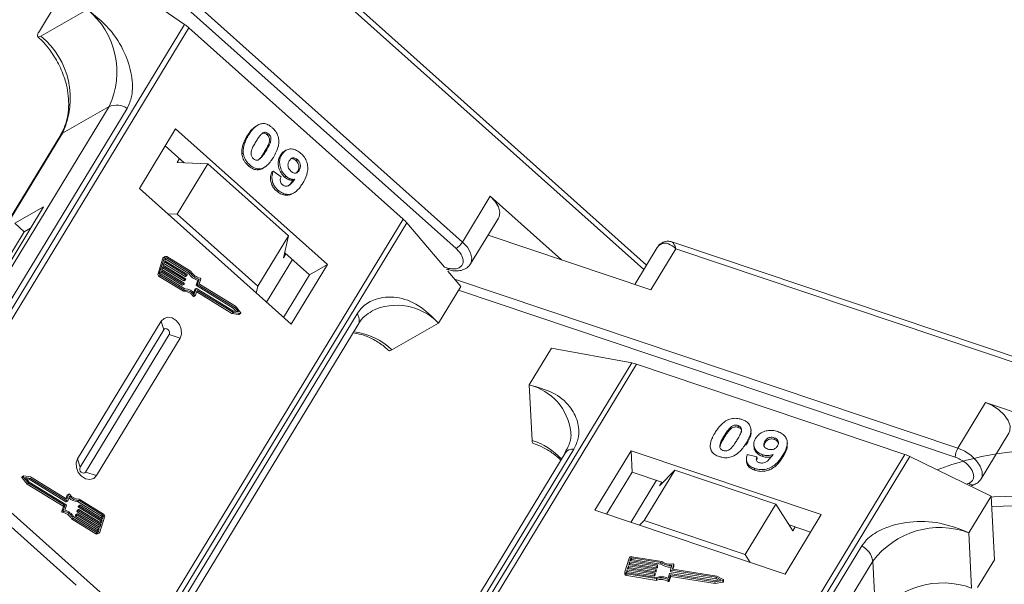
# Model space of a CAD drawing. Header units: millimetres. Extents: x -1004 to 529, y -22 to 1052.
# Tile 46 of 78: x -44 to 16, y 888 to 922. Entities that reach past the tile are written whole.
import ezdxf

# ---------------------------------------------------------------- set-up
doc = ezdxf.new("R2010")
doc.units = ezdxf.units.MM

msp = doc.modelspace()

# ---------------------------------------------------------------- linework, layer by layer
at = {"color": 7, "linetype": 'Continuous', "lineweight": 15}
for p, q in [((-28.543, 927.05), (-6.215, 907.116)), ((-6.046, 907.394), (-27.847, 926.857)), ((-37.558, 926.257), (-17.535, 908.381)), ((-17.151, 908.78), (-36.704, 926.237)), ((-38.427, 925.008), (-33.91, 921.897)), ((-42.676, 921.498), (-41.668, 923.155)), ((-39.772, 922.798), (-42.58, 921.192)), ((-33.91, 921.897), (-53.602, 889.535)), ((-53.354, 889.313), (-33.651, 921.693)), ((-33.651, 921.693), (-20.73, 910.158)), ((-38.473, 916.95), (-52.254, 894.3)), ((-51.156, 894.186), (-37.375, 916.835)), ((-38.473, 916.95), (-41.281, 915.344)), ((-54.833, 893.073), (-41.281, 915.344)), ((-34.459, 915.594), (-36.643, 912.003)), ((-25.301, 907.419), (-34.459, 915.594)), ((-29.628, 915.743), (-29.714, 915.694)), ((-41.386, 915.245), (-54.871, 893.082)), ((-30.054, 915.222), (-30.141, 915.172)), ((-28.849, 915.303), (-28.936, 915.254)), ((-33.946, 913.554), (-35.082, 914.569)), ((-28.997, 914.278), (-29.084, 914.229)), ((-27.798, 914.311), (-27.885, 914.261)), ((-34.37, 913.572), (-34.228, 913.806)), ((-34.37, 913.572), (-32.509, 913.493)), ((-30.373, 914.128), (-30.459, 914.079)), ((-28.051, 914.047), (-28.138, 913.998)), ((-27.195, 913.699), (-27.108, 913.749)), ((-32.509, 913.493), (-34.358, 910.455)), ((-27.644, 909.15), (-32.509, 913.493)), ((-29.987, 913.434), (-30.074, 913.384)), ((-29.329, 913.192), (-29.415, 913.143)), ((-29.072, 913.311), (-28.986, 913.36)), ((-28.565, 913.054), (-28.651, 913.005)), ((-28.565, 913.054), (-28.096, 912.707)), ((-27.087, 913.044), (-27.17, 912.949)), ((-27.001, 913.094), (-27.087, 913.044)), ((-27.798, 912.747), (-27.885, 912.698)), ((-27.272, 912.563), (-27.358, 912.514)), ((-36.643, 912.003), (-27.486, 903.828)), ((-28.288, 911.916), (-28.374, 911.867)), ((-27.395, 911.699), (-27.309, 911.749)), ((-15.47, 911.543), (-17.151, 908.78)), ((-11.168, 907.702), (-15.47, 911.543)), ((-49.157, 899.854), (-42.434, 910.902)), ((-42.434, 910.902), (-44.163, 909.914)), ((-20.73, 910.158), (-40.433, 877.778)), ((-34.358, 910.455), (-34.937, 910.48)), ((-29.493, 906.112), (-34.358, 910.455)), ((-16.662, 907.463), (-14.981, 910.225)), ((-43.59, 909.403), (-49.531, 899.64)), ((-44.163, 909.914), (-43.59, 909.403)), ((-43.216, 909.617), (-43.59, 909.403)), ((-40.201, 877.571), (-20.51, 909.933)), ((-20.51, 909.933), (-18.235, 907.259)), ((-29.493, 906.112), (-27.644, 909.15)), ((-27.644, 909.15), (-27.944, 907.836)), ((-15.609, 909.194), (-5.782, 905.893)), ((-5.403, 908.451), (-6.76, 906.221)), ((-5.782, 905.893), (-4.269, 908.379)), ((30.079, 897.172), (-4.519, 908.793)), ((-4.269, 908.379), (29.836, 896.923)), ((-35.221, 907.803), (-35.518, 906.893)), ((-35.135, 907.853), (-35.432, 906.942)), ((-35.221, 907.803), (-35.135, 907.853)), ((-35.093, 907.906), (-35.18, 907.857)), ((-35.061, 907.808), (-35.11, 907.656)), ((-35.11, 907.656), (-33.771, 906.835)), ((-35.076, 907.76), (-33.655, 906.889)), ((-35.012, 907.823), (-35.066, 907.792)), ((-33.569, 906.939), (-35.012, 907.823)), ((-33.521, 907), (-34.987, 907.899)), ((-27.413, 907.722), (-28.975, 905.157)), ((-27.802, 908.069), (-27.944, 907.836)), ((-26.382, 906.801), (-27.876, 908.135)), ((-35.308, 907.049), (-35.358, 906.897)), ((-33.969, 906.228), (-35.308, 907.049)), ((-35.222, 907.314), (-35.284, 907.125)), ((-35.284, 907.125), (-33.944, 906.304)), ((-35.25, 907.229), (-33.968, 906.444)), ((-33.882, 906.493), (-35.222, 907.314)), ((-35.135, 907.58), (-35.197, 907.39)), ((-35.197, 907.39), (-33.857, 906.569)), ((-35.163, 907.495), (-33.882, 906.709)), ((-33.795, 906.759), (-35.135, 907.58)), ((-27.486, 903.828), (-25.301, 907.419)), ((-25.301, 907.419), (-26.382, 906.801)), ((-18.034, 907.206), (-18.235, 907.259)), ((-18.137, 907.144), (-17.967, 907.099)), ((-18.029, 907.017), (-17.251, 906.102)), ((-35.432, 906.942), (-35.518, 906.893)), ((-35.444, 906.711), (-35.358, 906.76)), ((-35.444, 906.711), (-33.978, 905.813)), ((-35.358, 906.76), (-33.892, 905.862)), ((-35.336, 906.963), (-34.055, 906.178)), ((-35.333, 906.836), (-33.89, 905.952)), ((-33.968, 906.444), (-33.882, 906.493)), ((-33.951, 906.443), (-33.864, 906.492)), ((-33.882, 906.709), (-33.795, 906.759)), ((-33.864, 906.708), (-33.778, 906.758)), ((-33.845, 906.539), (-33.857, 906.501)), ((-33.758, 906.804), (-33.771, 906.766)), ((-33.655, 906.889), (-33.569, 906.939)), ((-33.117, 906.479), (-33.213, 906.186)), ((-33.126, 906.235), (-33.031, 906.528)), ((-33.117, 906.479), (-33.031, 906.528)), ((-33.028, 906.266), (-32.938, 906.54)), ((-27.943, 904.236), (-26.382, 906.801)), ((12.731, 896.348), (-17.628, 906.545)), ((-34.055, 906.178), (-33.969, 906.228)), ((-34.037, 906.177), (-33.951, 906.226)), ((-33.978, 905.813), (-33.892, 905.862)), ((-33.931, 906.273), (-33.944, 906.235)), ((-33.299, 905.92), (-33.361, 905.731)), ((-33.308, 905.676), (-33.213, 905.969)), ((-33.299, 905.92), (-33.213, 905.969)), ((-33.206, 905.978), (-33.292, 905.929)), ((-33.253, 905.574), (-33.157, 905.867)), ((-33.213, 906.186), (-33.126, 906.235)), ((-33.2, 906.155), (-33.114, 906.205)), ((-33.2, 906.155), (-30.974, 904.791)), ((-33.188, 905.977), (-30.961, 904.612)), ((-33.157, 905.867), (-30.971, 904.527)), ((-30.887, 904.84), (-33.114, 906.205)), ((-30.847, 904.907), (-33.015, 906.235)), ((-29.586, 905.703), (-29.493, 906.112)), ((-18.596, 903.893), (-17.251, 906.102)), ((-17.387, 905.879), (12.575, 895.815)), ((-33.317, 905.572), (-33.404, 905.522)), ((-33.353, 905.506), (-33.267, 905.556)), ((-33.185, 905.782), (-31.057, 904.478)), ((-30.974, 904.791), (-30.887, 904.84)), ((-30.974, 904.791), (-30.808, 904.589)), ((-30.663, 904.566), (-30.887, 904.84)), ((-30.543, 904.534), (-30.847, 904.907)), ((-23.508, 904.455), (-37.289, 881.806)), ((-31.057, 904.478), (-30.971, 904.527)), ((-31.057, 904.478), (-30.652, 904.415)), ((-30.971, 904.527), (-30.566, 904.465)), ((-30.961, 904.612), (-30.663, 904.566)), ((-30.566, 904.465), (-30.652, 904.415)), ((-30.632, 904.419), (-30.546, 904.468)), ((-35.326, 904.007), (-40.368, 895.721)), ((-35.176, 903.494), (-40.218, 895.207)), ((-37.217, 881.165), (-23.436, 903.814)), ((-35.326, 904.007), (-35.176, 903.494)), ((-21.404, 902.287), (-18.596, 903.893)), ((-39.892, 894.916), (-34.85, 903.202)), ((-39.224, 894.699), (-34.182, 902.985)), ((-34.182, 902.985), (-34.85, 903.202)), ((-11.773, 902.376), (-13.117, 900.167)), ((-11.773, 902.376), (-6.942, 901.489)), ((-6.942, 901.489), (-26.622, 869.147)), ((-26.334, 869.05), (-6.643, 901.411)), ((-6.643, 901.411), (9.537, 895.976)), ((-13.117, 900.167), (-12.951, 896.826)), ((14.411, 899.11), (12.731, 896.348)), ((23.308, 896.122), (14.411, 899.11)), ((-0.978, 897.608), (-0.972, 897.505)), ((-0.521, 897.716), (-0.516, 897.613)), ((-1.363, 897.096), (-1.358, 896.993)), ((0.26, 897.386), (0.255, 897.489)), ((1.664, 896.881), (1.659, 896.983)), ((14.135, 894.497), (15.816, 897.259)), ((-2.191, 896.628), (-2.19, 896.601)), ((-0.038, 896.544), (-0.043, 896.647)), ((0.423, 896.566), (0.428, 896.463)), ((1.097, 896.774), (1.102, 896.671)), ((2.448, 896.607), (2.443, 896.71)), ((-10.964, 896.061), (-24.746, 873.412)), ((-24.207, 873.645), (-10.425, 896.294)), ((9.537, 895.976), (-10.154, 863.615)), ((-9.841, 863.51), (9.839, 895.853)), ((-6.975, 896.2), (-9.16, 892.609)), ((4.492, 892.348), (-6.975, 896.2)), ((-6.975, 896.2), (-6.911, 894.915)), ((0.034, 895.972), (0.613, 895.834)), ((0.613, 895.834), (0.618, 895.731)), ((0.956, 895.957), (0.961, 895.854)), ((2.179, 895.822), (2.174, 895.925)), ((9.839, 895.853), (14.744, 893.469)), ((-40.218, 895.207), (-40.368, 895.721)), ((-0.014, 895.6), (-0.009, 895.497)), ((0.596, 895.671), (0.618, 895.731)), ((-37.907, 886.703), (-47.064, 894.878)), ((-43.714, 894.561), (-43.628, 894.61)), ((-43.714, 894.561), (-43.41, 894.189)), ((-43.625, 894.677), (-43.711, 894.627)), ((-43.628, 894.61), (-43.323, 894.238)), ((-43.2, 894.617), (-43.605, 894.68)), ((-43.209, 894.532), (-43.507, 894.578)), ((-43.507, 894.578), (-43.283, 894.305)), ((-41.013, 893.277), (-43.2, 894.617)), ((-39.224, 894.699), (-39.892, 894.916)), ((-6.911, 894.915), (-8.458, 892.374)), ((-5.055, 894.292), (-6.911, 894.915)), ((-4.347, 895.033), (-6.196, 891.994)), ((-5.26, 894.076), (-4.347, 895.033)), ((1.744, 892.987), (-4.347, 895.033)), ((0.469, 895.131), (0.474, 895.028)), ((-43.449, 894.506), (-43.296, 894.483)), ((-43.41, 894.189), (-43.323, 894.238)), ((-43.41, 894.189), (-41.242, 892.86)), ((-43.323, 894.238), (-41.155, 892.909)), ((-43.296, 894.483), (-43.209, 894.532)), ((-43.296, 894.483), (-41.069, 893.118)), ((-43.283, 894.305), (-41.057, 892.94)), ((-40.982, 893.168), (-43.209, 894.532)), ((-6.993, 891.882), (-5.447, 894.423)), ((-5.26, 894.076), (-5.117, 894.312)), ((13.401, 894.243), (13.263, 894.189)), ((13.508, 894.07), (13.715, 894.151)), ((-41.004, 893.522), (-41.072, 893.313)), ((-40.917, 893.571), (-41.013, 893.277)), ((-41.004, 893.522), (-40.917, 893.571)), ((-40.904, 893.589), (-40.99, 893.539)), ((-40.862, 893.469), (-40.958, 893.175)), ((13.4, 891.26), (14.744, 893.469)), ((14.744, 893.469), (14.936, 889.615)), ((-41.229, 892.83), (-41.319, 892.555)), ((-41.242, 892.86), (-41.155, 892.909)), ((-41.143, 892.879), (-41.232, 892.605)), ((-41.229, 892.83), (-41.143, 892.879)), ((-41.044, 892.91), (-41.14, 892.616)), ((-41.069, 893.118), (-40.982, 893.168)), ((-41.051, 893.117), (-40.965, 893.166)), ((-40.367, 893.143), (-40.28, 893.192)), ((-40.367, 893.143), (-38.924, 892.259)), ((-40.239, 892.871), (-40.325, 892.822)), ((-40.313, 892.86), (-40.325, 892.822)), ((-40.313, 892.86), (-40.227, 892.909)), ((-40.313, 892.792), (-40.227, 892.841)), ((-40.313, 892.792), (-38.973, 891.971)), ((-40.22, 892.918), (-40.306, 892.869)), ((-38.837, 892.308), (-40.28, 893.192)), ((-38.813, 892.384), (-40.278, 893.282)), ((-40.239, 892.871), (-40.227, 892.909)), ((-38.887, 892.02), (-40.227, 892.841)), ((-40.202, 892.917), (-38.862, 892.096)), ((-0.104, 889.948), (1.744, 892.987)), ((1.744, 892.987), (2.786, 891.373)), ((14.776, 892.831), (17.09, 892.904)), ((-45.316, 892.446), (-40.451, 888.103)), ((-41.232, 892.605), (-41.319, 892.555)), ((-41.277, 892.489), (-41.191, 892.538)), ((-40.602, 892.206), (-39.159, 891.322)), ((-40.499, 892.291), (-40.412, 892.34)), ((-40.486, 892.329), (-40.499, 892.291)), ((-40.486, 892.329), (-40.4, 892.378)), ((-40.486, 892.261), (-40.4, 892.31)), ((-40.486, 892.261), (-39.146, 891.439)), ((-40.393, 892.387), (-40.479, 892.338)), ((-40.412, 892.556), (-40.326, 892.606)), ((-40.4, 892.594), (-40.412, 892.556)), ((-40.412, 892.34), (-40.4, 892.378)), ((-40.4, 892.594), (-40.313, 892.644)), ((-40.4, 892.526), (-40.313, 892.576)), ((-40.4, 892.526), (-39.06, 891.705)), ((-39.06, 891.489), (-40.4, 892.31)), ((-40.306, 892.653), (-40.393, 892.603)), ((-40.375, 892.386), (-39.035, 891.565)), ((-40.326, 892.606), (-40.313, 892.644)), ((-38.973, 891.754), (-40.313, 892.576)), ((-40.289, 892.651), (-38.949, 891.83)), ((-39.036, 891.292), (-38.739, 892.202)), ((-38.924, 892.259), (-38.837, 892.308)), ((-38.899, 892.198), (-38.921, 892.132)), ((-38.813, 892.248), (-38.899, 892.198)), ((-38.862, 892.096), (-38.813, 892.248)), ((-9.16, 892.609), (2.307, 888.758)), ((2.307, 888.758), (4.492, 892.348)), ((-40.736, 892.095), (-40.649, 892.144)), ((-40.736, 892.095), (-39.27, 891.197)), ((-40.649, 892.144), (-39.184, 891.246)), ((-39.06, 891.705), (-39.094, 891.601)), ((-39.06, 891.705), (-38.973, 891.754)), ((-39.035, 891.565), (-38.973, 891.754)), ((-38.973, 891.971), (-39.007, 891.866)), ((-38.973, 891.971), (-38.887, 892.02)), ((-38.949, 891.83), (-38.887, 892.02)), ((-6.196, 891.994), (-6.471, 891.706)), ((-0.104, 889.948), (-6.196, 891.994)), ((3.853, 891.3), (2.551, 891.737)), ((2.93, 891.61), (2.786, 891.373)), ((-39.184, 891.246), (-39.27, 891.197)), ((-39.146, 891.439), (-39.18, 891.335)), ((-39.164, 891.189), (-39.077, 891.239)), ((-39.146, 891.439), (-39.06, 891.489)), ((-39.146, 891.316), (-39.109, 891.337)), ((-39.109, 891.337), (-39.06, 891.489)), ((13.566, 887.919), (13.4, 891.26)), ((6.94, 890.462), (-6.842, 867.813)), ((-5.131, 889.529), (-6.925, 889.812)), ((0.209, 889.462), (-0.104, 889.948)), ((-7.093, 889.729), (-7.348, 888.897)), ((-7.141, 889.264), (-7.194, 889.091)), ((-5.5, 889.006), (-7.141, 889.264)), ((-7.135, 889.162), (-7.141, 889.264)), ((-7.066, 889.507), (-7.119, 889.334)), ((-7.119, 889.334), (-5.479, 889.076)), ((-7.084, 889.328), (-7.061, 889.404)), ((-5.426, 889.249), (-7.066, 889.507)), ((-7.061, 889.404), (-7.066, 889.507)), ((-7.061, 889.404), (-5.421, 889.146)), ((-7.003, 889.715), (-7.045, 889.576)), ((-7.045, 889.576), (-5.405, 889.318)), ((-7.01, 889.571), (-6.997, 889.612)), ((-6.997, 889.612), (-7.003, 889.715)), ((-5.18, 889.464), (-6.947, 889.743)), ((-6.947, 889.743), (-6.942, 889.64)), ((-6.942, 889.64), (-5.175, 889.362)), ((-6.172, 866.896), (7.609, 889.545)), ((-5.421, 889.146), (-5.426, 889.249)), ((-5.387, 889.297), (-5.398, 889.263)), ((-5.393, 889.16), (-5.398, 889.263)), ((-5.382, 889.199), (-5.387, 889.302)), ((-5.382, 889.194), (-5.387, 889.297)), ((-5.175, 889.362), (-5.18, 889.464)), ((-4.595, 889.027), (-4.513, 889.295)), ((-4.483, 889.082), (-4.407, 889.333)), ((-4.454, 889.059), (-4.402, 889.23)), ((-4.407, 889.333), (-4.402, 889.23)), ((-4.4, 889.24), (-4.405, 889.343)), ((7.776, 886.205), (7.609, 889.545)), ((13.928, 887.957), (14.936, 889.615)), ((-7.351, 888.869), (-7.346, 888.766)), ((-7.215, 889.022), (-7.257, 888.883)), ((-7.257, 888.883), (-7.256, 888.865)), ((-7.244, 888.772), (-5.449, 888.49)), ((-7.239, 888.669), (-7.244, 888.772)), ((-7.239, 888.669), (-5.444, 888.387)), ((-7.233, 888.844), (-7.21, 888.919)), ((-7.223, 888.841), (-5.456, 888.563)), ((-5.574, 888.764), (-7.215, 889.022)), ((-7.21, 888.919), (-7.215, 889.022)), ((-7.21, 888.919), (-5.569, 888.661)), ((-7.194, 889.091), (-5.553, 888.833)), ((-7.159, 889.086), (-7.135, 889.162)), ((-7.135, 889.162), (-5.495, 888.903)), ((-5.569, 888.661), (-5.574, 888.764)), ((-5.536, 888.812), (-5.546, 888.777)), ((-5.541, 888.675), (-5.546, 888.777)), ((-5.541, 888.675), (-5.531, 888.709)), ((-5.536, 888.812), (-5.531, 888.709)), ((-5.53, 888.714), (-5.535, 888.817)), ((-5.495, 888.903), (-5.5, 889.006)), ((-5.462, 889.055), (-5.472, 889.02)), ((-5.467, 888.917), (-5.472, 889.02)), ((-5.467, 888.917), (-5.456, 888.952)), ((-5.456, 888.952), (-5.462, 889.055)), ((-5.456, 888.957), (-5.461, 889.059)), ((-5.393, 889.16), (-5.382, 889.194)), ((-4.751, 888.517), (-4.669, 888.785)), ((-4.677, 888.45), (-4.595, 888.718)), ((-4.672, 888.347), (-4.59, 888.616)), ((-4.642, 888.798), (-1.915, 888.369)), ((-4.596, 889.023), (-4.591, 888.92)), ((-4.595, 888.718), (-1.918, 888.297)), ((-4.59, 888.616), (-4.595, 888.718)), ((-4.59, 888.616), (-1.913, 888.194)), ((-1.851, 888.577), (-4.578, 889.006)), ((-4.573, 888.904), (-4.578, 889.006)), ((-4.573, 888.904), (-1.846, 888.474)), ((-4.483, 889.073), (-4.483, 889.082)), ((-1.812, 888.643), (-4.466, 889.061)), ((-1.421, 888.434), (-1.812, 888.643)), ((-5.444, 888.387), (-5.449, 888.49)), ((-4.751, 888.429), (-4.746, 888.326)), ((-4.672, 888.347), (-4.677, 888.45)), ((-1.918, 888.297), (-1.44, 888.37)), ((-1.913, 888.194), (-1.918, 888.297)), ((-1.915, 888.369), (-1.564, 888.423)), ((-1.913, 888.194), (-1.435, 888.267)), ((-1.564, 888.423), (-1.851, 888.577)), ((-1.846, 888.474), (-1.851, 888.577)), ((-1.846, 888.474), (-1.709, 888.401)), ((-1.44, 888.37), (-1.435, 888.267)), ((-1.396, 888.304), (-1.402, 888.407))]:
    msp.add_line(p, q, dxfattribs=at)
at = {"color": 7, "linetype": 'Continuous', "lineweight": 15, "flags": 128}
for points in [[(-41.281, 915.344), (-41.355, 915.286), (-41.386, 915.245)], [(-14.981, 910.225), (-14.946, 910.293), (-14.901, 910.572), (-14.98, 910.892), (-15.175, 911.225), (-15.47, 911.543)], [(-16.663, 907.461), (-16.627, 907.531), (-16.582, 907.81), (-16.66, 908.129), (-16.856, 908.463), (-17.151, 908.78)], [(-5.153, 908.671), (-5.306, 908.569), (-5.403, 908.451)], [(-33.253, 905.574), (-33.257, 905.565), (-33.264, 905.558), (-33.272, 905.554), (-33.281, 905.552), (-33.29, 905.553), (-33.3, 905.557), (-33.309, 905.563), (-33.317, 905.572)], [(-34.182, 902.985), (-34.097, 903.236), (-34.112, 903.526), (-34.224, 903.811), (-34.418, 904.049), (-34.662, 904.202), (-34.921, 904.248), (-35.154, 904.18), (-35.326, 904.007)], [(-30.652, 904.415), (-30.641, 904.415), (-30.632, 904.419)], [(-30.543, 904.534), (-30.536, 904.523), (-30.531, 904.51), (-30.53, 904.498), (-30.532, 904.486), (-30.537, 904.476), (-30.545, 904.469), (-30.555, 904.465), (-30.566, 904.465)], [(-34.85, 903.202), (-34.826, 903.274), (-34.83, 903.356), (-34.862, 903.438), (-34.917, 903.505), (-34.987, 903.549), (-35.061, 903.562), (-35.127, 903.543), (-35.176, 903.494)], [(15.816, 897.259), (15.878, 897.409), (15.884, 897.704), (15.767, 898.031), (15.538, 898.362), (15.216, 898.669), (14.83, 898.926), (14.411, 899.11)], [(14.139, 894.503), (14.198, 894.647), (14.203, 894.942), (14.087, 895.269), (13.857, 895.6), (13.536, 895.907), (13.149, 896.164), (12.731, 896.348)], [(-40.368, 895.721), (-40.453, 895.471), (-40.438, 895.181), (-40.326, 894.895), (-40.132, 894.658), (-39.888, 894.504), (-39.629, 894.458), (-39.396, 894.527), (-39.224, 894.699)], [(-40.218, 895.207), (-40.243, 895.136), (-40.238, 895.053), (-40.206, 894.972), (-40.151, 894.904), (-40.081, 894.861), (-40.008, 894.848), (-39.941, 894.867), (-39.892, 894.916)], [(-43.628, 894.61), (-43.635, 894.622), (-43.639, 894.634), (-43.641, 894.647), (-43.639, 894.659), (-43.634, 894.669), (-43.626, 894.676), (-43.616, 894.68), (-43.605, 894.68)], [(-40.917, 893.571), (-40.913, 893.58), (-40.907, 893.587), (-40.899, 893.591), (-40.89, 893.593), (-40.88, 893.591), (-40.87, 893.588), (-40.861, 893.581), (-40.853, 893.573)], [(16.304, 893.469), (14.896, 893.411), (14.748, 893.4)], [(-5.382, 889.194), (-5.382, 889.198), (-5.382, 889.199)], [(-4.462, 889.375), (-4.45, 889.376), (-4.439, 889.374), (-4.428, 889.371), (-4.419, 889.366), (-4.412, 889.359), (-4.407, 889.351), (-4.405, 889.342), (-4.407, 889.333)], [(-4.402, 889.23), (-4.4, 889.239), (-4.4, 889.24)], [(-5.531, 888.709), (-5.53, 888.713), (-5.53, 888.714)], [(-5.456, 888.952), (-5.456, 888.955), (-5.456, 888.957)], [(-1.421, 888.434), (-1.411, 888.427), (-1.404, 888.418), (-1.402, 888.408), (-1.403, 888.397), (-1.408, 888.388), (-1.416, 888.379), (-1.427, 888.373), (-1.44, 888.37)]]:
    msp.add_lwpolyline(points, dxfattribs=at)
at = {"color": 7, "linetype": 'Continuous', "lineweight": 15}
for centre, radius, start, end in [((-42.862, 919.043), 4.863, 334.50284, 50.54279), ((-35.399, 919.732), 2.627, 48.3, 55.48514), ((-45.671, 917.437), 4.863, 334.50284, 50.54279), ((-38.037, 915.803), 1.227, 57.31839, 110.78786), ((-22.263, 908.435), 2.306, 40.51167, 48.34879), ((-18.256, 909.458), 1.296, 303.79266, 328.48764), ((-4.945, 908.55), 0.24, 105.03624, 149.7203), ((-35.133, 907.777), 0.0921, 120.42689, 163.44438), ((-35.045, 907.823), 0.095, 52.62299, 161.82048), ((-35.031, 907.798), 0.0317, 52.62299, 161.82048), ((-17.918, 907.205), 0.117, 179.48513, 245.05512), ((-35.358, 906.852), 0.165, 165.6218, 238.5679), ((-35.272, 906.901), 0.165, 165.6218, 238.5679), ((-35.305, 906.883), 0.055, 165.6218, 238.5679), ((-33.959, 906.458), 0.0172, 235.03021, 297.11044), ((-33.872, 906.724), 0.0172, 235.03021, 297.11044), ((-33.872, 906.506), 0.0158, 232.62299, 341.82048), ((-33.872, 906.546), 0.0275, 345.6218, 58.5679), ((-33.786, 906.771), 0.0158, 232.62299, 341.82048), ((-33.785, 906.811), 0.0275, 345.6218, 58.5679), ((-32.907, 907.312), 0.859, 209.47769, 255.87319), ((-32.821, 907.361), 0.859, 209.47769, 255.87319), ((-32.86, 907.34), 0.743, 207.20414, 260.741), ((-32.99, 906.554), 0.0535, 344.8052, 79.29177), ((-34.045, 906.192), 0.0172, 235.03021, 297.11044), ((-33.959, 906.24), 0.0158, 232.62299, 341.82048), ((-33.958, 906.28), 0.0275, 345.6218, 58.5679), ((-33.869, 905.194), 0.668, 34.39994, 92.00916), ((-33.888, 905.205), 0.748, 39.09662, 90.14495), ((-33.284, 905.916), 0.0154, 120.42689, 163.44438), ((-33.186, 906.179), 0.0275, 165.6218, 238.5679), ((-33.198, 905.964), 0.0158, 52.62299, 161.82048), ((-33.1, 906.228), 0.0275, 165.6218, 238.5679), ((-33.001, 906.259), 0.0275, 165.6218, 238.5679), ((-33.955, 905.145), 0.668, 34.39994, 92.00916), ((-33.369, 905.543), 0.0399, 211.22211, 293.62058), ((-21.115, 901.481), 3.488, 43.75046, 115.76385), ((-24.003, 904.075), 0.624, 335.2609, 37.52205), ((-24.221, 899.292), 4.112, 46.75655, 82.2104), ((-7.34, 899.349), 2.177, 71.30483, 79.44892), ((-13.914, 896.941), 3.322, 6.74079, 76.12666), ((-14.182, 892.923), 4.092, 42.48399, 72.48702), ((13.667, 895.786), 1.092, 149.03719, 178.49212), ((-10.493, 895.713), 0.586, 83.30087, 143.54638), ((8.723, 893.562), 2.548, 64.02436, 71.35719), ((17.96, 878.075), 18.169, 87.4032, 110.87263), ((-43.683, 894.593), 0.0447, 129.56153, 225.69206), ((13.627, 894.431), 0.293, 219.72428, 287.21884), ((-40.974, 893.513), 0.0307, 120.4477, 163.42357), ((-40.372, 893.875), 0.732, 224.23523, 270.40173), ((-40.282, 893.94), 0.748, 219.09662, 270.14495), ((-40.302, 893.95), 0.668, 214.39994, 272.00916), ((-41.256, 892.837), 0.0275, 345.6218, 58.5679), ((-41.17, 892.886), 0.0275, 345.6218, 58.5679), ((-41.059, 893.132), 0.0172, 235.03021, 297.11044), ((-41.071, 892.917), 0.0275, 345.6218, 58.5679), ((-40.973, 893.18), 0.0158, 232.62299, 341.82048), ((-40.299, 892.815), 0.0275, 165.6218, 238.5679), ((-40.298, 892.856), 0.0154, 120.42689, 163.44438), ((-40.212, 892.865), 0.0275, 165.6218, 238.5679), ((-40.212, 892.904), 0.0158, 52.62299, 161.82048), ((-41.267, 892.541), 0.0535, 164.8052, 259.29177), ((-41.397, 891.755), 0.743, 27.20414, 80.741), ((-41.181, 892.591), 0.0535, 164.8052, 259.29177), ((-41.31, 891.805), 0.743, 27.20414, 80.741), ((-41.35, 891.783), 0.859, 29.47769, 75.87319), ((-40.472, 892.284), 0.0275, 165.6218, 238.5679), ((-40.471, 892.324), 0.0154, 120.42689, 163.44438), ((-40.385, 892.55), 0.0275, 165.6218, 238.5679), ((-40.386, 892.333), 0.0275, 165.6218, 238.5679), ((-40.385, 892.59), 0.0154, 120.42689, 163.44438), ((-40.385, 892.373), 0.0158, 52.62299, 161.82048), ((-40.299, 892.599), 0.0275, 165.6218, 238.5679), ((-40.298, 892.639), 0.0158, 52.62299, 161.82048), ((-38.952, 892.212), 0.055, 345.6218, 58.5679), ((-38.866, 892.261), 0.055, 345.6218, 58.5679), ((-38.899, 892.243), 0.165, 345.6218, 58.5679), ((-39.211, 891.281), 0.103, 235.03021, 297.11044), ((-39.126, 891.321), 0.095, 232.62299, 341.82048), ((-39.14, 891.347), 0.0317, 232.62299, 341.82048), ((11.654, 886.518), 5.053, 69.79297, 143.19026), ((6.306, 889.296), 1.327, 10.844, 61.4649), ((-6.959, 889.668), 0.148, 77.08761, 155.38583), ((-6.958, 889.695), 0.0493, 77.08761, 155.38583), ((-6.953, 889.592), 0.0493, 77.08761, 155.38583), ((-5.42, 889.273), 0.0247, 257.08761, 335.38583), ((-5.405, 889.3), 0.0178, 349.9361, 89.38515), ((-4.637, 890.207), 0.92, 233.78729, 277.72619), ((-4.634, 890.099), 0.915, 233.73254, 275.53353), ((-4.63, 890.171), 0.814, 232.04006, 281.90424), ((-7.243, 888.879), 0.107, 169.9361, 269.38515), ((-7.231, 888.786), 0.117, 189.77216, 266.09088), ((-7.222, 888.877), 0.0356, 169.9361, 269.38515), ((-5.569, 888.788), 0.0247, 257.08761, 335.38583), ((-5.564, 888.685), 0.0247, 257.08761, 335.38583), ((-5.553, 888.815), 0.0178, 349.9361, 89.38515), ((-5.495, 889.03), 0.0247, 257.08761, 335.38583), ((-5.489, 888.927), 0.0247, 257.08761, 335.38583), ((-5.479, 889.058), 0.0178, 349.9361, 89.38515), ((-5.165, 887.617), 0.99, 65.32854, 107.09829), ((-5.415, 889.17), 0.0247, 257.08761, 335.38583), ((-4.647, 888.774), 0.0247, 77.08761, 155.38583), ((-4.578, 889.024), 0.0178, 169.9361, 269.38515), ((-4.571, 888.923), 0.0195, 189.77216, 266.09088), ((-4.466, 889.079), 0.0178, 169.9361, 269.38515), ((-5.168, 887.675), 0.862, 61.07396, 109.03064), ((-5.163, 887.572), 0.862, 61.07396, 109.03064), ((-4.724, 888.473), 0.0521, 237.98243, 333.69353), ((-4.719, 888.371), 0.0521, 237.98243, 333.69353), ((-1.436, 888.307), 0.0399, 271.81381, 355.88325), ((11.821, 883.177), 5.053, 69.79297, 143.19026)]:
    msp.add_arc(centre, radius, start, end, dxfattribs=at)
for points, knots in [([(-37.375, 916.835), (-37.272, 917.071), (-37.011, 917.674), (-37.069, 918.854), (-37.505, 920.262), (-38.397, 921.689), (-39.315, 922.43), (-39.772, 922.798)], [0, 0, 0, 0, 0.125713, 0.321276, 0.524466, 0.763484, 1, 1, 1, 1]), ([(-42.58, 921.192), (-42.625, 921.171), (-42.715, 921.127), (-42.786, 921.149), (-42.799, 921.233), (-42.756, 921.359), (-42.699, 921.458), (-42.676, 921.498)], [0, 0, 0, 0, 0.2146939, 0.4293877, 0.6440816, 0.8587754, 1, 1, 1, 1]), ([(-42.776, 921.147), (-42.694, 921.075), (-42.464, 920.873), (-42.064, 920.417), (-41.797, 919.995), (-41.64, 919.748)], [0, 0, 0, 0, 0.185842, 0.522699, 1, 1, 1, 1]), ([(-41.64, 919.748), (-41.483, 919.439), (-41.261, 919.002), (-41.054, 918.324), (-40.935, 917.744), (-40.89, 917.068), (-40.948, 916.399), (-41.106, 915.767), (-41.296, 915.419), (-41.39, 915.248)], [0, 0, 0, 0, 0.1986594, 0.2800592, 0.4138619, 0.5515215, 0.6983077, 0.8516316, 1, 1, 1, 1]), ([(-29.711, 915.689), (-29.737, 915.67), (-29.826, 915.603), (-29.935, 915.471), (-30.05, 915.316), (-30.11, 915.22), (-30.141, 915.172)], [0, 0, 0, 0, 0.146046, 0.507383, 0.753348, 1, 1, 1, 1]), ([(-30.054, 915.222), (-30.008, 915.294), (-29.903, 915.459), (-29.684, 915.715), (-29.462, 915.876), (-29.301, 915.909), (-29.284, 915.913)], [0, 0, 0, 0, 0.2367308, 0.5375555, 0.9496679, 1, 1, 1, 1]), ([(-29.284, 915.913), (-29.241, 915.918), (-29.156, 915.928), (-29.02, 915.906), (-28.884, 915.855), (-28.775, 915.79), (-28.689, 915.726), (-28.646, 915.69), (-28.625, 915.672)], [0, 0, 0, 0, 0.193776, 0.3936, 0.587864, 0.788908, 0.894169, 1, 1, 1, 1]), ([(-29.24, 915.318), (-29.204, 915.344), (-29.144, 915.386), (-29.04, 915.401), (-28.947, 915.374), (-28.885, 915.333), (-28.853, 915.306), (-28.849, 915.303)], [0, 0, 0, 0, 0.334804, 0.542561, 0.750382, 0.970721, 1, 1, 1, 1]), ([(-29.225, 915.327), (-29.22, 915.329), (-29.192, 915.347), (-29.126, 915.349), (-29.034, 915.325), (-28.971, 915.283), (-28.94, 915.257), (-28.936, 915.254)], [0, 0, 0, 0, 0.056934, 0.351477, 0.64611, 0.958491, 1, 1, 1, 1]), ([(-28.625, 915.672), (-28.551, 915.597), (-28.403, 915.447), (-28.268, 915.157), (-28.211, 914.856), (-28.269, 914.396), (-28.436, 914.1), (-28.56, 913.881)], [0, 0, 0, 0, 0.147566, 0.296688, 0.431278, 0.580404, 1, 1, 1, 1]), ([(-30.141, 915.172), (-30.184, 915.097), (-30.281, 914.93), (-30.41, 914.624), (-30.48, 914.326), (-30.463, 914.127), (-30.459, 914.079)], [0, 0, 0, 0, 0.236804, 0.527926, 0.885584, 1, 1, 1, 1]), ([(-30.373, 914.128), (-30.377, 914.178), (-30.386, 914.279), (-30.368, 914.465), (-30.316, 914.682), (-30.231, 914.893), (-30.142, 915.073), (-30.083, 915.172), (-30.054, 915.222)], [0, 0, 0, 0, 0.1184406, 0.2393457, 0.4595932, 0.6849248, 0.8422399, 1, 1, 1, 1]), ([(-29.763, 913.802), (-29.799, 913.841), (-29.858, 913.905), (-29.902, 914.019), (-29.91, 914.157), (-29.871, 914.356), (-29.756, 914.586), (-29.662, 914.747), (-29.614, 914.829)], [0, 0, 0, 0, 0.12537, 0.20229, 0.279179, 0.464758, 0.730582, 1, 1, 1, 1]), ([(-29.614, 914.829), (-29.591, 914.865), (-29.546, 914.938), (-29.482, 915.035), (-29.422, 915.119), (-29.366, 915.19), (-29.308, 915.259), (-29.263, 915.298), (-29.24, 915.318)], [0, 0, 0, 0, 0.205942, 0.411959, 0.558149, 0.704502, 0.851801, 1, 1, 1, 1]), ([(-28.936, 915.254), (-28.905, 915.222), (-28.85, 915.164), (-28.8, 915.054), (-28.785, 914.915), (-28.823, 914.714), (-28.935, 914.48), (-29.034, 914.313), (-29.084, 914.229)], [0, 0, 0, 0, 0.104614, 0.188814, 0.273512, 0.444127, 0.719481, 1, 1, 1, 1]), ([(-28.849, 915.303), (-28.819, 915.271), (-28.763, 915.213), (-28.714, 915.104), (-28.699, 914.965), (-28.736, 914.764), (-28.849, 914.53), (-28.948, 914.363), (-28.997, 914.278)], [0, 0, 0, 0, 0.1046136, 0.1888141, 0.2735119, 0.444127, 0.7194809, 1, 1, 1, 1]), ([(-29.084, 914.229), (-29.107, 914.192), (-29.152, 914.119), (-29.216, 914.022), (-29.276, 913.938), (-29.332, 913.867), (-29.391, 913.797), (-29.436, 913.758), (-29.458, 913.738)], [0, 0, 0, 0, 0.20527, 0.410616, 0.55715, 0.703844, 0.851471, 1, 1, 1, 1]), ([(-28.997, 914.278), (-29.02, 914.242), (-29.066, 914.169), (-29.13, 914.072), (-29.19, 913.987), (-29.246, 913.916), (-29.304, 913.847), (-29.349, 913.807), (-29.372, 913.787)], [0, 0, 0, 0, 0.20527, 0.410616, 0.55715, 0.703844, 0.851471, 1, 1, 1, 1]), ([(-27.879, 914.251), (-27.906, 914.238), (-28.017, 914.188), (-28.086, 914.079), (-28.138, 913.998)], [0, 0, 0, 0, 0.249462, 1, 1, 1, 1]), ([(-28.051, 914.047), (-28.002, 914.117), (-27.902, 914.259), (-27.679, 914.383), (-27.419, 914.404), (-27.141, 914.321), (-26.978, 914.192), (-26.893, 914.125)], [0, 0, 0, 0, 0.197927, 0.397728, 0.597413, 0.790584, 1, 1, 1, 1]), ([(-30.459, 914.079), (-30.45, 914.028), (-30.433, 913.926), (-30.377, 913.776), (-30.297, 913.633), (-30.213, 913.524), (-30.137, 913.443), (-30.095, 913.404), (-30.074, 913.384)], [0, 0, 0, 0, 0.192802, 0.391164, 0.584557, 0.784851, 0.892113, 1, 1, 1, 1]), ([(-29.987, 913.434), (-30.025, 913.469), (-30.1, 913.54), (-30.199, 913.666), (-30.282, 913.806), (-30.331, 913.934), (-30.36, 914.043), (-30.368, 914.1), (-30.373, 914.128)], [0, 0, 0, 0, 0.192635, 0.388697, 0.582015, 0.783044, 0.890959, 1, 1, 1, 1]), ([(-29.372, 913.787), (-29.409, 913.761), (-29.468, 913.719), (-29.571, 913.705), (-29.663, 913.73), (-29.726, 913.771), (-29.758, 913.798), (-29.763, 913.802)], [0, 0, 0, 0, 0.3336776, 0.5404125, 0.7472639, 0.9612091, 1, 1, 1, 1]), ([(-28.56, 913.881), (-28.606, 913.808), (-28.711, 913.643), (-28.926, 913.393), (-29.146, 913.232), (-29.305, 913.197), (-29.329, 913.192)], [0, 0, 0, 0, 0.237281, 0.538591, 0.932677, 1, 1, 1, 1]), ([(-28.138, 913.998), (-28.178, 913.919), (-28.259, 913.76), (-28.28, 913.465), (-28.212, 913.157), (-28.075, 912.887), (-27.941, 912.754), (-27.885, 912.698)], [0, 0, 0, 0, 0.209306, 0.420617, 0.622548, 0.840766, 1, 1, 1, 1]), ([(-27.798, 912.747), (-27.872, 912.823), (-28.019, 912.976), (-28.147, 913.275), (-28.197, 913.58), (-28.158, 913.847), (-28.083, 913.986), (-28.051, 914.047)], [0, 0, 0, 0, 0.210189, 0.421773, 0.623603, 0.837034, 1, 1, 1, 1]), ([(-27.5, 913.049), (-27.537, 913.087), (-27.605, 913.157), (-27.667, 913.292), (-27.686, 913.422), (-27.663, 913.555), (-27.622, 913.631), (-27.598, 913.676)], [0, 0, 0, 0, 0.213937, 0.398075, 0.583091, 0.751666, 1, 1, 1, 1]), ([(-27.598, 913.676), (-27.566, 913.721), (-27.516, 913.794), (-27.413, 913.855), (-27.315, 913.859), (-27.208, 913.826), (-27.144, 913.777), (-27.108, 913.749)], [0, 0, 0, 0, 0.29132, 0.465539, 0.641632, 0.798664, 1, 1, 1, 1]), ([(-27.529, 913.781), (-27.519, 913.787), (-27.481, 913.811), (-27.4, 913.808), (-27.295, 913.777), (-27.231, 913.727), (-27.195, 913.699)], [0, 0, 0, 0, 0.1108045, 0.4037735, 0.6650323, 1, 1, 1, 1]), ([(-27.195, 913.699), (-27.158, 913.661), (-27.085, 913.583), (-27.024, 913.429), (-27.004, 913.276), (-27.032, 913.146), (-27.07, 913.077), (-27.087, 913.044)], [0, 0, 0, 0, 0.207955, 0.420406, 0.62732, 0.827707, 1, 1, 1, 1]), ([(-27.108, 913.749), (-27.072, 913.71), (-26.998, 913.632), (-26.938, 913.479), (-26.917, 913.326), (-26.946, 913.195), (-26.983, 913.126), (-27.001, 913.094)], [0, 0, 0, 0, 0.207955, 0.420406, 0.62732, 0.827707, 1, 1, 1, 1]), ([(-26.893, 914.125), (-26.819, 914.05), (-26.671, 913.899), (-26.532, 913.603), (-26.468, 913.286), (-26.511, 912.868), (-26.651, 912.559), (-26.768, 912.361), (-26.787, 912.328)], [0, 0, 0, 0, 0.148288, 0.297745, 0.443713, 0.607791, 0.934708, 1, 1, 1, 1]), ([(-30.074, 913.384), (-30.035, 913.351), (-29.956, 913.285), (-29.828, 913.207), (-29.693, 913.153), (-29.577, 913.133), (-29.484, 913.133), (-29.438, 913.139), (-29.415, 913.143)], [0, 0, 0, 0, 0.193594, 0.390501, 0.584817, 0.78683, 0.892868, 1, 1, 1, 1]), ([(-29.329, 913.192), (-29.371, 913.187), (-29.457, 913.177), (-29.592, 913.199), (-29.728, 913.25), (-29.838, 913.315), (-29.924, 913.379), (-29.966, 913.415), (-29.987, 913.434)], [0, 0, 0, 0, 0.193769, 0.393564, 0.587886, 0.789131, 0.894283, 1, 1, 1, 1]), ([(-29.415, 913.143), (-29.374, 913.153), (-29.293, 913.173), (-29.177, 913.23), (-29.11, 913.286), (-29.075, 913.315)], [0, 0, 0, 0, 0.321894, 0.65008, 1, 1, 1, 1]), ([(-28.651, 913.005), (-28.68, 912.918), (-28.737, 912.743), (-28.731, 912.445), (-28.631, 912.168), (-28.496, 911.982), (-28.405, 911.896), (-28.374, 911.867)], [0, 0, 0, 0, 0.2411085, 0.4850425, 0.7081712, 0.9011518, 1, 1, 1, 1]), ([(-28.288, 911.916), (-28.362, 911.992), (-28.495, 912.129), (-28.614, 912.389), (-28.659, 912.668), (-28.624, 912.891), (-28.577, 913.019), (-28.565, 913.054)], [0, 0, 0, 0, 0.242788, 0.438865, 0.634801, 0.900936, 1, 1, 1, 1]), ([(-27.001, 913.094), (-27.03, 913.052), (-27.079, 912.983), (-27.185, 912.934), (-27.291, 912.935), (-27.401, 912.97), (-27.467, 913.023), (-27.5, 913.049)], [0, 0, 0, 0, 0.267394, 0.447214, 0.627122, 0.813065, 1, 1, 1, 1]), ([(-28.096, 912.707), (-28.116, 912.656), (-28.145, 912.578), (-28.142, 912.452), (-28.108, 912.356), (-28.058, 912.283), (-28.021, 912.248), (-28.007, 912.234)], [0, 0, 0, 0, 0.344714, 0.529059, 0.714209, 0.892196, 1, 1, 1, 1]), ([(-28.007, 912.234), (-27.974, 912.21), (-27.909, 912.16), (-27.789, 912.137), (-27.651, 912.159), (-27.466, 912.303), (-27.351, 912.457), (-27.272, 912.563)], [0, 0, 0, 0, 0.112015, 0.224355, 0.367768, 0.565827, 1, 1, 1, 1]), ([(-27.885, 912.698), (-27.845, 912.665), (-27.765, 912.599), (-27.653, 912.547), (-27.562, 912.52), (-27.494, 912.51), (-27.426, 912.507), (-27.381, 912.511), (-27.358, 912.514)], [0, 0, 0, 0, 0.243647, 0.497035, 0.618937, 0.742432, 0.870523, 1, 1, 1, 1]), ([(-27.272, 912.563), (-27.315, 912.56), (-27.402, 912.553), (-27.516, 912.579), (-27.606, 912.615), (-27.671, 912.65), (-27.736, 912.695), (-27.777, 912.73), (-27.798, 912.747)], [0, 0, 0, 0, 0.243491, 0.496266, 0.61821, 0.741704, 0.870158, 1, 1, 1, 1]), ([(-27.358, 912.514), (-27.41, 912.447), (-27.51, 912.319), (-27.615, 912.185), (-27.686, 912.154), (-27.686, 912.154)], [0, 0, 0, 0, 0.515283, 0.999447, 1, 1, 1, 1]), ([(-28.374, 911.867), (-28.293, 911.803), (-28.131, 911.675), (-27.858, 911.593), (-27.601, 911.595), (-27.464, 911.671), (-27.399, 911.707)], [0, 0, 0, 0, 0.256881, 0.515787, 0.771949, 1, 1, 1, 1]), ([(-26.787, 912.328), (-26.834, 912.256), (-26.974, 912.038), (-27.212, 911.778), (-27.543, 911.639), (-27.843, 911.649), (-28.101, 911.762), (-28.238, 911.875), (-28.288, 911.916)], [0, 0, 0, 0, 0.142337, 0.429127, 0.589943, 0.751205, 0.909895, 1, 1, 1, 1]), ([(-4.527, 908.796), (-4.6, 908.814), (-4.714, 908.842), (-4.903, 908.826), (-5.003, 908.785), (-5.055, 908.764)], [0, 0, 0, 0, 0.455102, 0.718058, 1, 1, 1, 1]), ([(-17.535, 908.381), (-17.458, 908.304), (-17.3, 908.148), (-17.152, 907.89), (-17.092, 907.646), (-17.127, 907.436), (-17.25, 907.274), (-17.457, 907.174), (-17.726, 907.144), (-17.933, 907.186), (-18.034, 907.206)], [0, 0, 0, 0, 0.12225, 0.25, 0.37775, 0.5, 0.62225, 0.75, 0.87775, 1, 1, 1, 1]), ([(-5.098, 908.728), (-5.146, 908.703), (-5.276, 908.635), (-5.356, 908.518), (-5.407, 908.445)], [0, 0, 0, 0, 0.371407, 1, 1, 1, 1]), ([(-4.269, 908.379), (-4.423, 908.492), (-4.661, 908.668), (-4.953, 908.735), (-5.09, 908.691), (-5.153, 908.671)], [0, 0, 0, 0, 0.4984129, 0.772928, 1, 1, 1, 1]), ([(-4.525, 908.777), (-4.509, 908.776), (-4.456, 908.772), (-4.373, 908.633), (-4.304, 908.464), (-4.269, 908.379)], [0, 0, 0, 0, 0.177701, 0.587823, 1, 1, 1, 1]), ([(-17.942, 907.096), (-17.9, 907.085), (-17.74, 907.044), (-17.465, 907.028), (-17.134, 907.082), (-16.842, 907.221), (-16.726, 907.391), (-16.674, 907.467)], [0, 0, 0, 0, 0.083817, 0.314335, 0.549201, 0.797686, 1, 1, 1, 1]), ([(-18.596, 903.893), (-18.986, 904.279), (-19.766, 905.052), (-21.136, 905.535), (-22.296, 905.429), (-23.099, 905.004), (-23.397, 904.604), (-23.508, 904.455)], [0, 0, 0, 0, 0.249096, 0.498243, 0.745205, 0.90541, 1, 1, 1, 1]), ([(-23.434, 903.812), (-23.43, 903.82), (-23.332, 904.026), (-23.067, 904.318), (-22.764, 904.517), (-22.619, 904.614)], [0, 0, 0, 0, 0.018639, 0.528251, 1, 1, 1, 1]), ([(-23.658, 903.287), (-23.476, 903.253), (-23.068, 903.177), (-22.43, 902.869), (-21.921, 902.54), (-21.662, 902.3), (-21.6, 902.242)], [0, 0, 0, 0, 0.261697, 0.587138, 0.90066, 1, 1, 1, 1]), ([(-21.589, 902.253), (-21.587, 902.248), (-21.576, 902.222), (-21.509, 902.234), (-21.434, 902.272), (-21.404, 902.287)], [0, 0, 0, 0, 0.111111, 0.647298, 1, 1, 1, 1]), ([(-10.425, 896.294), (-10.325, 896.516), (-10.068, 897.082), (-10.165, 897.993), (-10.664, 898.952), (-11.642, 899.769), (-12.627, 900.034), (-13.117, 900.167)], [0, 0, 0, 0, 0.125713, 0.321276, 0.524466, 0.763484, 1, 1, 1, 1]), ([(-1.087, 898.079), (-1.038, 898.096), (-0.94, 898.131), (-0.78, 898.154), (-0.617, 898.154), (-0.483, 898.135), (-0.376, 898.109), (-0.324, 898.092), (-0.297, 898.084)], [0, 0, 0, 0, 0.193776, 0.3936, 0.587864, 0.788908, 0.894169, 1, 1, 1, 1]), ([(-1.915, 897.281), (-1.868, 897.354), (-1.763, 897.52), (-1.533, 897.795), (-1.29, 897.995), (-1.107, 898.071), (-1.087, 898.079)], [0, 0, 0, 0, 0.236731, 0.537555, 0.949668, 1, 1, 1, 1]), ([(-1.363, 897.096), (-1.341, 897.132), (-1.295, 897.206), (-1.23, 897.304), (-1.169, 897.391), (-1.111, 897.466), (-1.05, 897.54), (-1.002, 897.585), (-0.978, 897.608)], [0, 0, 0, 0, 0.2059417, 0.4119594, 0.558149, 0.7045024, 0.8518015, 1, 1, 1, 1]), ([(-0.978, 897.608), (-0.938, 897.64), (-0.873, 897.693), (-0.753, 897.737), (-0.642, 897.744), (-0.565, 897.729), (-0.526, 897.717), (-0.521, 897.716)], [0, 0, 0, 0, 0.334804, 0.542561, 0.750382, 0.970721, 1, 1, 1, 1]), ([(-0.972, 897.505), (-0.932, 897.538), (-0.867, 897.59), (-0.748, 897.634), (-0.637, 897.641), (-0.56, 897.626), (-0.521, 897.614), (-0.516, 897.613)], [0, 0, 0, 0, 0.334804, 0.542561, 0.750382, 0.970721, 1, 1, 1, 1]), ([(-0.521, 897.716), (-0.482, 897.699), (-0.412, 897.669), (-0.344, 897.595), (-0.312, 897.486), (-0.336, 897.311), (-0.443, 897.087), (-0.542, 896.92), (-0.592, 896.836)], [0, 0, 0, 0, 0.104614, 0.188814, 0.273512, 0.444127, 0.719481, 1, 1, 1, 1]), ([(-0.516, 897.613), (-0.477, 897.596), (-0.407, 897.566), (-0.339, 897.492), (-0.309, 897.394), (-0.322, 897.322), (-0.33, 897.278)], [0, 0, 0, 0, 0.255325, 0.46083, 0.667547, 1, 1, 1, 1]), ([(-0.297, 898.084), (-0.204, 898.046), (-0.016, 897.969), (0.17, 897.775), (0.266, 897.547), (0.245, 897.155), (0.079, 896.863), (-0.043, 896.647)], [0, 0, 0, 0, 0.147566, 0.296688, 0.431278, 0.580404, 1, 1, 1, 1]), ([(-10.62, 897.335), (-10.618, 897.324), (-10.572, 897.078), (-10.662, 896.651), (-10.882, 896.235), (-10.973, 896.061)], [0, 0, 0, 0, 0.0259765, 0.5921111, 1, 1, 1, 1]), ([(-2.177, 896.293), (-2.186, 896.333), (-2.207, 896.412), (-2.204, 896.569), (-2.166, 896.761), (-2.088, 896.959), (-2.002, 897.133), (-1.944, 897.231), (-1.915, 897.281)], [0, 0, 0, 0, 0.118441, 0.239346, 0.459593, 0.684925, 0.84224, 1, 1, 1, 1]), ([(-1.435, 896.214), (-1.481, 896.235), (-1.556, 896.269), (-1.618, 896.349), (-1.641, 896.458), (-1.615, 896.632), (-1.505, 896.854), (-1.411, 897.015), (-1.363, 897.096)], [0, 0, 0, 0, 0.12537, 0.20229, 0.279179, 0.464758, 0.730582, 1, 1, 1, 1]), ([(-1.612, 896.45), (-1.61, 896.467), (-1.602, 896.571), (-1.495, 896.751), (-1.404, 896.912), (-1.358, 896.993)], [0, 0, 0, 0, 0.0898219, 0.5418552, 1, 1, 1, 1]), ([(-1.358, 896.993), (-1.335, 897.03), (-1.29, 897.103), (-1.225, 897.201), (-1.164, 897.288), (-1.106, 897.363), (-1.045, 897.437), (-0.997, 897.482), (-0.972, 897.505)], [0, 0, 0, 0, 0.205942, 0.411959, 0.558149, 0.704502, 0.851801, 1, 1, 1, 1]), ([(-0.038, 896.544), (0.004, 896.618), (0.136, 896.849), (0.278, 897.136), (0.252, 897.345), (0.247, 897.385)], [0, 0, 0, 0, 0.276495, 0.862243, 1, 1, 1, 1]), ([(0.956, 895.957), (0.863, 895.997), (0.676, 896.076), (0.497, 896.28), (0.409, 896.513), (0.429, 896.742), (0.501, 896.879), (0.532, 896.938)], [0, 0, 0, 0, 0.210189, 0.421773, 0.623603, 0.837034, 1, 1, 1, 1]), ([(0.532, 896.938), (0.583, 897.01), (0.685, 897.156), (0.932, 897.325), (1.232, 897.421), (1.564, 897.439), (1.767, 897.384), (1.872, 897.355)], [0, 0, 0, 0, 0.197927, 0.397728, 0.597413, 0.790584, 1, 1, 1, 1]), ([(1.097, 896.774), (1.129, 896.821), (1.18, 896.896), (1.294, 896.977), (1.408, 897.01), (1.535, 897.016), (1.615, 896.995), (1.659, 896.983)], [0, 0, 0, 0, 0.29132, 0.465539, 0.641632, 0.798664, 1, 1, 1, 1]), ([(1.659, 896.983), (1.705, 896.963), (1.799, 896.922), (1.884, 896.816), (1.923, 896.698), (1.903, 896.583), (1.866, 896.515), (1.85, 896.483)], [0, 0, 0, 0, 0.207955, 0.420406, 0.62732, 0.827707, 1, 1, 1, 1]), ([(1.872, 897.355), (1.966, 897.317), (2.153, 897.24), (2.344, 897.041), (2.45, 896.802), (2.442, 896.449), (2.31, 896.155), (2.193, 895.958), (2.174, 895.925)], [0, 0, 0, 0, 0.148288, 0.297745, 0.443713, 0.607791, 0.934708, 1, 1, 1, 1]), ([(-12.951, 896.826), (-12.945, 896.773), (-12.933, 896.671), (-12.888, 896.643), (-12.866, 896.63)], [0, 0, 0, 0, 0.51935, 1, 1, 1, 1]), ([(-12.867, 896.627), (-12.866, 896.627), (-12.644, 896.568), (-12.235, 896.374), (-11.67, 896.054), (-11.379, 895.782), (-11.237, 895.65)], [0, 0, 0, 0, 0.00132, 0.32582, 0.671167, 1, 1, 1, 1]), ([(-0.592, 896.836), (-0.614, 896.8), (-0.66, 896.726), (-0.725, 896.628), (-0.786, 896.541), (-0.844, 896.466), (-0.906, 896.391), (-0.954, 896.345), (-0.978, 896.322)], [0, 0, 0, 0, 0.20527, 0.410616, 0.55715, 0.703844, 0.851471, 1, 1, 1, 1]), ([(-0.043, 896.647), (-0.089, 896.574), (-0.195, 896.407), (-0.42, 896.138), (-0.661, 895.939), (-0.842, 895.862), (-0.869, 895.851)], [0, 0, 0, 0, 0.2372812, 0.5385907, 0.9326774, 1, 1, 1, 1]), ([(0.442, 896.464), (0.44, 896.428), (0.434, 896.314), (0.539, 896.128), (0.721, 895.95), (0.89, 895.883), (0.961, 895.854)], [0, 0, 0, 0, 0.136763, 0.437626, 0.762754, 1, 1, 1, 1]), ([(1.273, 896.294), (1.227, 896.314), (1.14, 896.35), (1.055, 896.441), (1.019, 896.541), (1.033, 896.656), (1.073, 896.73), (1.097, 896.774)], [0, 0, 0, 0, 0.213937, 0.398075, 0.583091, 0.751666, 1, 1, 1, 1]), ([(1.039, 896.51), (1.039, 896.519), (1.043, 896.575), (1.075, 896.627), (1.102, 896.671)], [0, 0, 0, 0, 0.159639, 1, 1, 1, 1]), ([(1.102, 896.671), (1.134, 896.718), (1.185, 896.793), (1.299, 896.874), (1.413, 896.907), (1.541, 896.913), (1.62, 896.892), (1.664, 896.881)], [0, 0, 0, 0, 0.29132, 0.465539, 0.641632, 0.798664, 1, 1, 1, 1]), ([(1.85, 896.483), (1.82, 896.441), (1.769, 896.369), (1.651, 896.297), (1.528, 896.265), (1.396, 896.26), (1.314, 896.283), (1.273, 896.294)], [0, 0, 0, 0, 0.267394, 0.447214, 0.627122, 0.813065, 1, 1, 1, 1]), ([(1.664, 896.881), (1.71, 896.86), (1.803, 896.819), (1.888, 896.72), (1.904, 896.647), (1.912, 896.614)], [0, 0, 0, 0, 0.352923, 0.713478, 1, 1, 1, 1]), ([(2.179, 895.822), (2.221, 895.896), (2.346, 896.12), (2.472, 896.39), (2.44, 896.578), (2.435, 896.606)], [0, 0, 0, 0, 0.297567, 0.897279, 1, 1, 1, 1]), ([(-1.659, 895.846), (-1.706, 895.863), (-1.801, 895.898), (-1.928, 895.97), (-2.039, 896.059), (-2.109, 896.148), (-2.153, 896.228), (-2.169, 896.272), (-2.177, 896.293)], [0, 0, 0, 0, 0.1926347, 0.388697, 0.5820148, 0.7830443, 0.8909593, 1, 1, 1, 1]), ([(-0.869, 895.851), (-0.917, 895.834), (-1.016, 895.799), (-1.176, 895.776), (-1.339, 895.776), (-1.474, 895.795), (-1.58, 895.821), (-1.632, 895.838), (-1.659, 895.846)], [0, 0, 0, 0, 0.193769, 0.393564, 0.587886, 0.789131, 0.894283, 1, 1, 1, 1]), ([(-0.978, 896.322), (-1.018, 896.29), (-1.083, 896.237), (-1.202, 896.194), (-1.312, 896.187), (-1.389, 896.201), (-1.429, 896.213), (-1.435, 896.214)], [0, 0, 0, 0, 0.333678, 0.540413, 0.747264, 0.961209, 1, 1, 1, 1]), ([(0.469, 895.131), (0.376, 895.17), (0.206, 895.24), (0.043, 895.416), (-0.037, 895.629), (-0.019, 895.821), (0.022, 895.94), (0.034, 895.972)], [0, 0, 0, 0, 0.2427882, 0.4388655, 0.6348012, 0.9009361, 1, 1, 1, 1]), ([(2.174, 895.925), (2.127, 895.852), (1.986, 895.633), (1.734, 895.347), (1.364, 895.133), (1.013, 895.05), (0.702, 895.063), (0.531, 895.113), (0.469, 895.131)], [0, 0, 0, 0, 0.142337, 0.429127, 0.589943, 0.751205, 0.909895, 1, 1, 1, 1]), ([(0.474, 895.028), (0.574, 895.001), (0.775, 894.947), (1.103, 894.962), (1.421, 895.054), (1.778, 895.279), (2.012, 895.559), (2.145, 895.769), (2.179, 895.822)], [0, 0, 0, 0, 0.14324, 0.28761, 0.430449, 0.591135, 0.89544, 1, 1, 1, 1]), ([(0.613, 895.834), (0.596, 895.786), (0.569, 895.713), (0.585, 895.612), (0.634, 895.544), (0.7, 895.5), (0.746, 895.482), (0.764, 895.476)], [0, 0, 0, 0, 0.3447142, 0.5290593, 0.7142089, 0.8921959, 1, 1, 1, 1]), ([(0.764, 895.476), (0.805, 895.466), (0.886, 895.446), (1.028, 895.464), (1.186, 895.524), (1.386, 895.697), (1.505, 895.858), (1.587, 895.968)], [0, 0, 0, 0, 0.112015, 0.224355, 0.367768, 0.565827, 1, 1, 1, 1]), ([(1.587, 895.968), (1.537, 895.953), (1.437, 895.92), (1.301, 895.907), (1.193, 895.909), (1.113, 895.917), (1.033, 895.934), (0.982, 895.949), (0.956, 895.957)], [0, 0, 0, 0, 0.243491, 0.496266, 0.61821, 0.741704, 0.870158, 1, 1, 1, 1]), ([(0.961, 895.854), (1.01, 895.84), (1.11, 895.811), (1.246, 895.803), (1.354, 895.809), (1.421, 895.818), (1.46, 895.828), (1.473, 895.831)], [0, 0, 0, 0, 0.3019612, 0.6159961, 0.7670742, 0.920126, 1, 1, 1, 1]), ([(12.575, 895.815), (12.679, 895.774), (12.891, 895.69), (13.188, 895.49), (13.434, 895.255), (13.606, 895.005), (13.695, 894.758), (13.691, 894.533), (13.596, 894.348), (13.465, 894.278), (13.401, 894.243)], [0, 0, 0, 0, 0.1222496, 0.25, 0.3777504, 0.5, 0.6222496, 0.75, 0.8777504, 1, 1, 1, 1]), ([(0.005, 895.499), (0.009, 895.462), (0.019, 895.349), (0.149, 895.195), (0.321, 895.085), (0.436, 895.043), (0.474, 895.028)], [0, 0, 0, 0, 0.178374, 0.534381, 0.842285, 1, 1, 1, 1]), ([(13.71, 894.16), (13.796, 894.196), (13.973, 894.27), (14.078, 894.429), (14.131, 894.511)], [0, 0, 0, 0, 0.485977, 1, 1, 1, 1]), ([(13.4, 891.26), (12.825, 891.484), (11.676, 891.933), (9.816, 891.985), (8.333, 891.596), (7.371, 891.03), (7.056, 890.615), (6.94, 890.462)], [0, 0, 0, 0, 0.249096, 0.498243, 0.745205, 0.90541, 1, 1, 1, 1])]:
    msp.add_open_spline(points, degree=3, knots=knots, dxfattribs=at)

doc.saveas('drawing.dxf')
